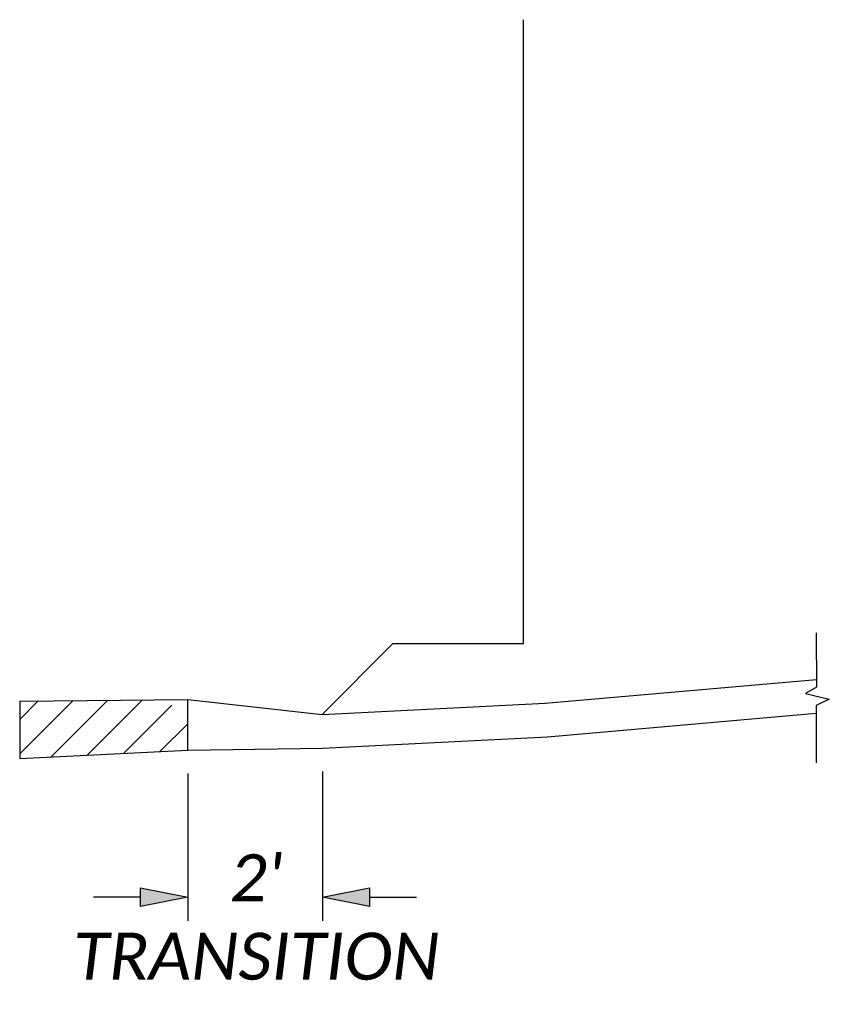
# Model space of a CAD drawing. Header units: feet. Extents: x 2292661 to 2294097, y 269114 to 271487.
# Tile 4 of 5: x 2293533 to 2293546, y 269779 to 269794. Entities that reach past the tile are written whole.
import ezdxf

# ---------------------------------------------------------------- set-up
doc = ezdxf.new("R2010")
doc.units = ezdxf.units.FT
doc.header["$MEASUREMENT"] = 0
for name, color, linetype in [('PV_P_Curb', 120, 'Continuous'), ('PV_P_Wall', 201, 'Continuous'), ('SH_TextM', 7, 'Continuous')]:
    doc.layers.add(name, color=color, linetype=linetype)
doc.styles.add('Slanted-Normal', font='calibrii.ttf', dxfattribs={"height": 0.14})
doc.dimstyles.new('Dec-1  Slanted', dxfattribs={"dimtxt": 0.14, "dimasz": 0.14, "dimexe": 0.07, "dimexo": 0.07, "dimgap": 0.07, "dimtad": 1, "dimdec": 1, "dimzin": 3, "dimdsep": 46, "dimtxsty": 'Slanted-Normal', "dimblk": 'Dim1', "dimcen": 0, "dimclrd": 95, "dimclre": 95, "dimclrt": 7, "dimaunit": 1, "dimadec": 3, "dimazin": 3, "dimtfac": 1, "dimtdec": 1, "dimtix": 1, "dimtofl": 0, "dimtmove": 1, "dimatfit": 3, "dimldrblk": 'Dim1', "dimfxl": 1, "dimtolj": 1, "dimtzin": 0, "dimlwd": -1, "dimlwe": -1, "dimarcsym": 0})

# ---------------------------------------------------------------- blocks, each defined once
blk = doc.blocks.new('Dim1')
h = blk.add_hatch(color=4)
h.dxf.hatch_style = 1
h.paths.add_polyline_path([(0, 0), (-1, -0.2), (-1, 0.2)])
at = {"color": 4}
blk.add_lwpolyline([(0, 0), (-1, -0.2), (-1, 0.2), (0, 0)], dxfattribs=at)
blk = doc.blocks.new('*D990')
at = {"layer": 'Defpoints', "color": 0, "transparency": 16777216}
for p in [(2293535.975, 269782.752), (2293537.982, 269782.781), (2293537.982, 269780.563)]:
    blk.add_point(p, dxfattribs=at)
at = {"layer": 'SH_TextM', "color": 95, "linetype": 'Continuous', "transparency": 16777216}
for p, q in [((2293535.975, 269782.402), (2293535.975, 269780.213)), ((2293537.982, 269782.431), (2293537.982, 269780.213)), ((2293535.275, 269780.563), (2293534.575, 269780.563)), ((2293538.682, 269780.563), (2293539.382, 269780.563))]:
    blk.add_line(p, q, dxfattribs=at)
at = {"layer": 'SH_TextM', "color": 95, "transparency": 16777216, "xscale": 0.7000000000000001, "yscale": 0.7000000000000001, "zscale": 0.7000000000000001}
blk.add_blockref('Dim1', (2293535.975, 269780.563), dxfattribs=at)
at = {"layer": 'SH_TextM', "color": 95, "transparency": 16777216, "xscale": 0.7000000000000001, "yscale": 0.7000000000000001, "zscale": 0.7000000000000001, "rotation": 180}
blk.add_blockref('Dim1', (2293537.982, 269780.563), dxfattribs=at)
at = {"layer": 'SH_TextM', "color": 7, "transparency": 16777216, "insert": (2293536.997, 269780.264), "char_height": 0.7, "attachment_point": 5, "style": 'Slanted-Normal'}
blk.add_mtext("\\A1;2'\\PTRANSITION", dxfattribs=at)

msp = doc.modelspace()

# ---------------------------------------------------------------- hatches: boundary and pattern name
at = {"layer": 'SH_TextM'}
h = msp.add_hatch(dxfattribs=at)
h.set_pattern_fill('ANSI31', color=256, scale=2.9)
h.set_pattern_definition([(45, (0, 0), (-0.25632620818, 0.25632620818), [])])
h.paths.add_polyline_path([(2293535.975, 269783.254, -0.411639), (2293535.725, 269783.501), (2293533.475, 269783.482), (2293533.475, 269782.627), (2293533.808, 269782.646), (2293535.975, 269782.752)])

# ---------------------------------------------------------------- linework, layer by layer
at = {"layer": 'PV_P_Curb'}
for points in [[(2293545.329, 269784.498), (2293545.333, 269783.688), (2293545.168, 269783.593), (2293545.523, 269783.512), (2293545.33, 269783.415), (2293545.33, 269782.562)], [(2293535.975, 269783.504), (2293537.975, 269783.282), (2293541.295, 269783.448), (2293545.331, 269783.803)], [(2293535.975, 269782.752), (2293537.982, 269782.781), (2293541.33, 269782.949), (2293545.33, 269783.301)]]:
    msp.add_lwpolyline(points, dxfattribs=at)
at = {"layer": 'PV_P_Wall'}
for points in [[(2293533.475, 269783.482), (2293535.975, 269783.504)], [(2293533.475, 269783.482), (2293533.475, 269782.627), (2293535.975, 269782.752), (2293535.975, 269783.504)]]:
    msp.add_lwpolyline(points, dxfattribs=at)
at = {"layer": 'SH_TextM'}
msp.add_lwpolyline([(2293537.975, 269783.282), (2293539.029, 269784.336), (2293540.971, 269784.336), (2293540.971, 269793.622)], dxfattribs=at)

# ---------------------------------------------------------------- dimensions: what is measured, and where the dimension line sits
dim = msp.add_linear_dim(base=(2293537.982, 269780.563), p1=(2293535.975, 269782.752), p2=(2293537.982, 269782.781), text="2'\\PTRANSITION", dimstyle='Dec-1  Slanted', override={"dimpost": "'"}, dxfattribs=at)
dim.commit()
dim.dimension.update_dxf_attribs({"geometry": '*D990', "text_midpoint": (2293536.997, 269778.968), "dimtype": 160})

doc.saveas('drawing.dxf')
